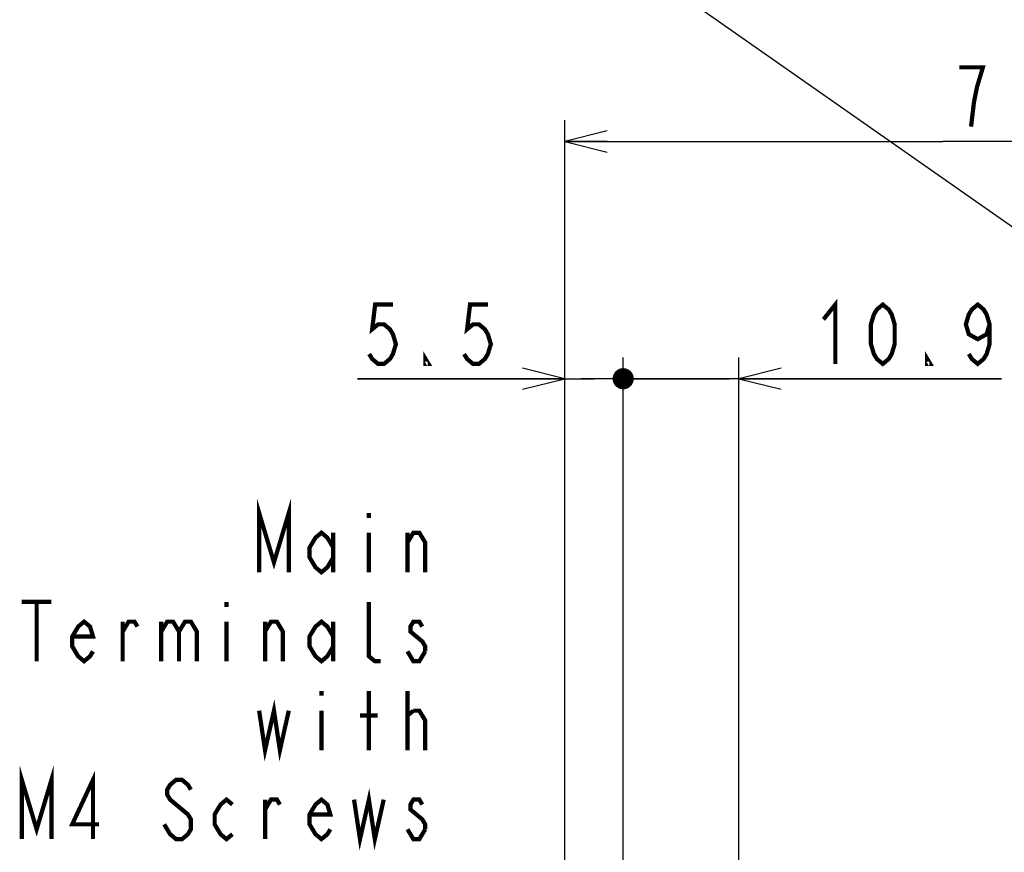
# Model space of a CAD drawing. Extents: x 30 to 410, y 33 to 287.
# Tile 13 of 22: x 210 to 257, y 164 to 203. Entities that reach past the tile are written whole.
import ezdxf

# ---------------------------------------------------------------- set-up
doc = ezdxf.new("R2010")
doc.units = 0
doc.header["$LTSCALE"] = 23.1
doc.layers.get('0').update_dxf_attribs({"linetype": 'CONTINUOUS'})
doc.layers.add('ALL_DIM', color=7, linetype='CONTINUOUS')
doc.layers.add('ALL_NOTE', color=7, linetype='CONTINUOUS')
doc.dimstyles.get("Standard").update_dxf_attribs({"dimtxt": 2.5, "dimasz": 2.5, "dimexe": 1.25, "dimexo": 0.625, "dimtad": 1, "dimcen": 2.5, "dimazin": 3, "dimtfac": 1, "dimtmove": 0, "dimatfit": 3})

# ---------------------------------------------------------------- blocks, each defined once
blk = doc.blocks.new('_DOT')
at = {"color": 0, "linetype": 'BYBLOCK'}
blk.add_line((-0.25, 0), (-1, 0), dxfattribs=at)
at = {"color": 0, "linetype": 'BYBLOCK', "const_width": 0.25}
blk.add_lwpolyline([(-0.125, 0, 1), (0.125, 0, 1)], format="xyb", close=True, dxfattribs=at)
blk = doc.blocks.new('_OPEN')
at = {"color": 0, "linetype": 'BYBLOCK'}
for p, q in [((0, 0), (-1, 0.25)), ((-1, -0.25), (0, 0)), ((-1, 0), (0, 0))]:
    blk.add_line(p, q, dxfattribs=at)
blk = doc.blocks.new('*D15')
at = {"layer": 'ALL_DIM', "color": 2, "linetype": 'CONTINUOUS'}
for p, q in [((238.867, 149.322), (238.867, 187.115)), ((244.317, 149.356), (244.317, 187.115)), ((238.867, 186.115), (238.617, 186.115)), ((238.617, 186.115), (241.592, 186.115)), ((256.717, 186.115), (241.592, 186.115)), ((244.317, 186.115), (256.717, 186.115)), ((238.867, 143.069), (238.867, 146.973)), ((244.317, 143.069), (244.317, 146.939))]:
    blk.add_line(p, q, dxfattribs=at)
at = {"layer": 'ALL_DIM', "color": 2, "linetype": 'CONTINUOUS', "xscale": 2, "yscale": 2, "zscale": 2}
blk.add_blockref('_DOT', (238.867, 186.115), dxfattribs=at)
at = {"layer": 'ALL_DIM', "color": 2, "linetype": 'CONTINUOUS', "xscale": 2, "yscale": 2, "zscale": 2, "rotation": 180}
blk.add_blockref('_OPEN', (244.317, 186.115), dxfattribs=at)
blk = doc.blocks.new('*D16')
at = {"layer": 'ALL_DIM', "color": 2, "linetype": 'CONTINUOUS'}
for p, q in [((236.117, 107.744), (236.117, 187.115)), ((238.867, 149.356), (238.867, 187.115)), ((236.117, 186.115), (226.319, 186.115)), ((226.319, 186.115), (237.492, 186.115)), ((243.867, 186.115), (237.492, 186.115)), ((238.867, 186.115), (243.867, 186.115)), ((238.867, 143.069), (238.867, 146.973))]:
    blk.add_line(p, q, dxfattribs=at)
at = {"layer": 'ALL_DIM', "color": 2, "linetype": 'CONTINUOUS', "xscale": 2, "yscale": 2, "zscale": 2}
blk.add_blockref('_OPEN', (236.117, 186.115), dxfattribs=at)
blk = doc.blocks.new('_NONE')
blk = doc.blocks.new('*D30')
at = {"layer": 'ALL_DIM', "color": 2, "linetype": 'CONTINUOUS'}
for p, q in [((236.117, 104.369), (236.117, 198.316)), ((271.792, 172.998), (271.792, 198.316)), ((236.117, 197.316), (253.954, 197.316)), ((271.792, 197.316), (253.954, 197.316))]:
    blk.add_line(p, q, dxfattribs=at)
at = {"layer": 'ALL_DIM', "color": 2, "linetype": 'CONTINUOUS', "xscale": 2, "yscale": 2, "zscale": 2, "rotation": 180}
blk.add_blockref('_OPEN', (236.117, 197.316), dxfattribs=at)
at = {"layer": 'ALL_DIM', "color": 2, "linetype": 'CONTINUOUS', "xscale": 2, "yscale": 2, "zscale": 2}
blk.add_blockref('_OPEN', (271.792, 197.316), dxfattribs=at)
blk = doc.blocks.new('*D32')
at = {"layer": 'ALL_DIM', "color": 2, "linetype": 'CONTINUOUS'}
for p, q in [((272.067, 178.098), (272.067, 211.275)), ((287.817, 205.959), (287.817, 211.275)), ((272.067, 210.275), (246.724, 210.275)), ((246.724, 210.275), (279.942, 210.275)), ((292.817, 210.275), (279.942, 210.275)), ((287.817, 210.275), (292.817, 210.275)), ((287.817, 178.098), (287.817, 203.431))]:
    blk.add_line(p, q, dxfattribs=at)
at = {"layer": 'ALL_DIM', "color": 2, "linetype": 'CONTINUOUS', "xscale": 2, "yscale": 2, "zscale": 2}
blk.add_blockref('_OPEN', (272.067, 210.275), dxfattribs=at)
blk = doc.blocks.new('*D33')
at = {"layer": 'ALL_DIM', "color": 2, "linetype": 'CONTINUOUS'}
for p, q in [((277.242, 183.198), (277.242, 217.543)), ((284.242, 208.828), (284.242, 217.543)), ((277.242, 216.543), (256.162, 216.543)), ((256.162, 216.543), (280.742, 216.543)), ((289.242, 216.543), (280.742, 216.543)), ((284.242, 216.543), (289.242, 216.543)), ((284.242, 183.198), (284.242, 203.499))]:
    blk.add_line(p, q, dxfattribs=at)
at = {"layer": 'ALL_DIM', "color": 2, "linetype": 'CONTINUOUS', "xscale": 2, "yscale": 2, "zscale": 2}
blk.add_blockref('_OPEN', (277.242, 216.543), dxfattribs=at)

msp = doc.modelspace()

# ---------------------------------------------------------------- linework, layer by layer
at = {"layer": 'ALL_DIM', "color": 2, "linetype": 'CONTINUOUS', "const_width": 0.2}
for points in [[(255.282, 198.016), (255.422, 199.182), (255.562, 199.882), (255.702, 200.349), (255.842, 200.816), (254.722, 200.816)], [(227.999, 189.615), (227.159, 189.615), (227.019, 188.449), (227.299, 188.682), (227.579, 188.682), (227.859, 188.449), (227.999, 188.215), (228.139, 187.748), (227.999, 187.282), (227.859, 187.048), (227.579, 186.815), (227.299, 186.815), (227.019, 187.048), (226.879, 187.282)], [(232.479, 189.615), (231.639, 189.615), (231.499, 188.449), (231.779, 188.682), (232.059, 188.682), (232.339, 188.449), (232.479, 188.215), (232.619, 187.748), (232.479, 187.282), (232.339, 187.048), (232.059, 186.815), (231.779, 186.815), (231.499, 187.048), (231.359, 187.282)], [(248.317, 188.915), (248.877, 189.615), (248.877, 186.815)], [(251.117, 186.815), (250.837, 187.048), (250.697, 187.282), (250.557, 187.748), (250.557, 188.682), (250.697, 189.148), (250.837, 189.382), (251.117, 189.615), (251.397, 189.382), (251.537, 189.148), (251.677, 188.682), (251.677, 187.748), (251.537, 187.282), (251.397, 187.048), (251.117, 186.815)], [(256.157, 188.682), (256.017, 188.215), (255.597, 187.982), (255.177, 188.215), (255.037, 188.682), (255.177, 189.148), (255.317, 189.382), (255.597, 189.615), (255.877, 189.382), (256.017, 189.148), (256.157, 188.682), (256.157, 187.748), (256.017, 187.282), (255.877, 187.048), (255.597, 186.815), (255.317, 187.048), (255.177, 187.282)], [(229.679, 186.815), (229.539, 186.815), (229.539, 187.048), (229.679, 186.815)], [(253.357, 186.815), (253.217, 186.815), (253.217, 187.048), (253.357, 186.815)]]:
    msp.add_lwpolyline(points, dxfattribs=at)
at = {"layer": 'ALL_NOTE', "color": 2, "linetype": 'CONTINUOUS'}
msp.add_line((274.372, 181.269), (239.208, 205.898), dxfattribs=at)
at = {"layer": 'ALL_NOTE', "color": 2, "linetype": 'CONTINUOUS', "const_width": 0.2}
for points in [[(221.684, 176.979), (221.684, 179.779), (222.384, 177.445), (223.084, 179.779), (223.084, 176.979)], [(226.864, 179.779), (226.864, 179.545)], [(225.184, 177.679), (224.904, 177.212), (224.624, 176.979), (224.344, 177.212), (224.064, 177.679), (224.064, 178.145), (224.344, 178.612), (224.624, 178.845), (224.904, 178.612), (225.184, 178.145)], [(225.184, 178.845), (225.184, 176.979)], [(226.864, 178.845), (226.864, 176.979)], [(228.684, 178.379), (228.964, 178.845), (229.244, 178.845), (229.524, 178.379), (229.524, 176.979)], [(228.684, 176.979), (228.684, 178.845)], [(210.484, 175.579), (211.884, 175.579)], [(211.184, 175.579), (211.184, 172.779)], [(220.144, 175.579), (220.144, 175.345)], [(227.424, 172.779), (227.144, 172.779), (226.864, 173.012), (226.864, 175.579)], [(213.844, 173.245), (213.704, 173.012), (213.424, 172.779), (213.144, 173.012), (212.864, 173.479), (212.864, 173.945), (213.144, 174.412), (213.424, 174.645), (213.704, 174.412), (213.844, 173.945), (212.864, 173.945)], [(215.244, 174.179), (215.524, 174.645), (215.804, 174.645), (215.944, 174.412)], [(215.244, 172.779), (215.244, 174.645)], [(217.064, 174.179), (217.344, 174.645), (217.624, 174.645), (217.904, 174.179), (217.904, 172.779)], [(217.064, 174.645), (217.064, 172.779)], [(217.904, 174.179), (218.184, 174.645), (218.464, 174.645), (218.744, 174.179), (218.744, 172.779)], [(220.144, 174.645), (220.144, 172.779)], [(221.964, 174.179), (222.244, 174.645), (222.524, 174.645), (222.804, 174.179), (222.804, 172.779)], [(221.964, 172.779), (221.964, 174.645)], [(225.184, 173.479), (224.904, 173.012), (224.624, 172.779), (224.344, 173.012), (224.064, 173.479), (224.064, 173.945), (224.344, 174.412), (224.624, 174.645), (224.904, 174.412), (225.184, 173.945)], [(225.184, 174.645), (225.184, 172.779)], [(229.384, 174.412), (229.244, 174.645), (228.964, 174.645), (228.824, 174.412), (228.824, 174.179), (229.104, 173.945), (229.384, 173.712), (229.524, 173.479), (229.524, 173.245)], [(229.524, 173.245), (229.244, 172.779), (228.964, 172.779), (228.824, 173.012), (228.684, 173.245)], [(224.624, 171.379), (224.624, 171.145)], [(226.864, 168.579), (226.864, 171.379)], [(228.684, 168.579), (228.684, 171.379)], [(221.684, 170.445), (221.964, 168.579), (222.384, 170.445), (222.664, 168.579), (223.084, 170.445)], [(224.624, 170.445), (224.624, 168.579)], [(228.684, 170.212), (228.964, 170.445)], [(228.964, 170.445), (229.244, 170.445), (229.524, 169.979), (229.524, 168.579)], [(226.444, 170.212), (227.284, 170.212)], [(210.484, 164.379), (210.484, 167.179), (211.184, 164.845), (211.884, 167.179), (211.884, 164.379)], [(213.844, 164.379), (213.844, 167.179), (212.864, 165.079), (214.124, 165.079)], [(218.464, 166.712), (218.324, 166.945), (218.044, 167.179), (217.764, 167.179), (217.484, 166.945), (217.344, 166.712), (217.344, 166.479), (217.484, 166.245), (217.764, 166.012), (218.044, 165.779), (218.324, 165.545), (218.464, 165.312), (218.464, 164.845), (218.324, 164.612), (218.044, 164.379), (217.764, 164.379), (217.484, 164.612), (217.344, 164.845), (217.204, 165.079)], [(220.424, 164.612), (220.144, 164.379), (219.864, 164.612), (219.584, 165.079), (219.584, 165.545), (219.864, 166.012), (220.144, 166.245), (220.424, 166.012)], [(225.044, 164.845), (224.904, 164.612), (224.624, 164.379), (224.344, 164.612), (224.064, 165.079), (224.064, 165.545), (224.344, 166.012), (224.624, 166.245), (224.904, 166.012), (225.044, 165.545), (224.064, 165.545)], [(226.164, 166.245), (226.444, 164.379), (226.864, 166.245), (227.144, 164.379), (227.564, 166.245)], [(221.964, 165.779), (222.244, 166.245), (222.524, 166.245), (222.664, 166.012)], [(221.964, 164.379), (221.964, 166.245)], [(229.384, 166.012), (229.244, 166.245), (228.964, 166.245), (228.824, 166.012), (228.824, 165.779), (229.104, 165.545), (229.384, 165.312), (229.524, 165.079), (229.524, 164.845)], [(229.524, 164.845), (229.244, 164.379), (228.964, 164.379), (228.824, 164.612), (228.684, 164.845)]]:
    msp.add_lwpolyline(points, dxfattribs=at)

# ---------------------------------------------------------------- dimensions: what is measured, and where the dimension line sits
at = {"layer": 'ALL_DIM', "color": 2, "linetype": 'CONTINUOUS'}
for base, p1, p2, override, picture, middle in [((284.242, 216.543), (277.242, 183.198), (284.242, 183.198), {"dimblk2": 'NONE', "dimsah": 1}, '*D33', (256.162, 217.243)), ((238.867, 186.115), (236.117, 107.744), (238.867, 143.069), {"dimblk2": 'NONE', "dimsah": 1}, '*D16', (226.319, 186.815)), ((244.317, 186.115), (238.867, 143.069), (244.317, 143.069), {"dimblk1": 'DOT', "dimsah": 1}, '*D15', (247.757, 186.815))]:
    dim = msp.add_linear_dim(base=base, p1=p1, p2=p2, dimstyle='Standard', override=override, dxfattribs=at)
    dim.commit()
    dim.dimension.update_dxf_attribs({"geometry": picture, "text_midpoint": middle, "dimtype": 128})
dim = msp.add_linear_dim(base=(272.067, 210.275), p1=(287.817, 178.098), p2=(272.067, 178.098), angle=180, dimstyle='Standard', override={"dimblk1": 'NONE', "dimsah": 1}, dxfattribs=at)
dim.commit()
dim.dimension.update_dxf_attribs({"geometry": '*D32', "text_midpoint": (246.724, 210.975), "dimtype": 128})
dim = msp.add_linear_dim(base=(271.791982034, 197.315785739), p1=(236.116982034, 104.369370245), p2=(271.791982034, 172.997509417), dimstyle='Standard', dxfattribs=at)
dim.commit()
dim.dimension.update_dxf_attribs({"geometry": '*D30', "text_midpoint": (254.162129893, 198.015785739), "dimtype": 128})

doc.saveas('drawing.dxf')
